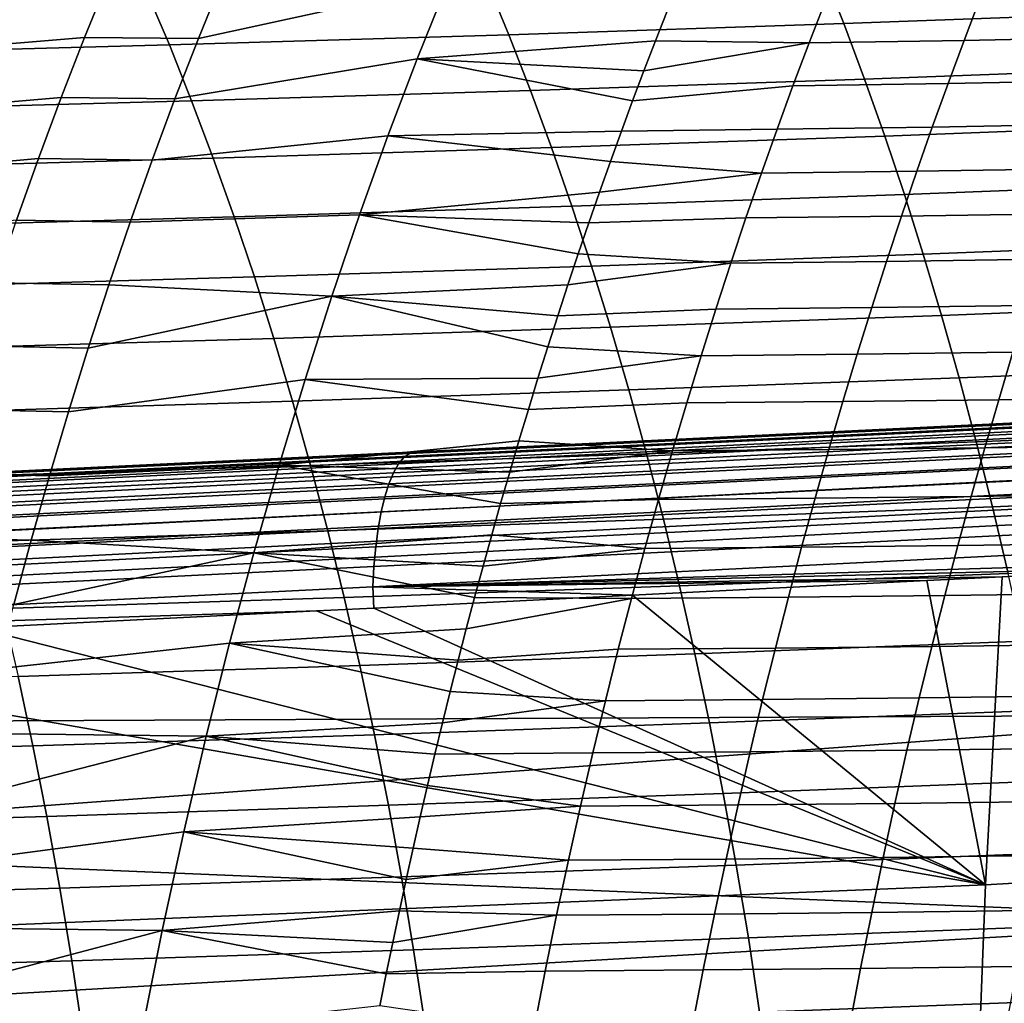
# Model space of a CAD drawing. Header units: metres. Extents: x -248 to 28, y -28 to 28.
# Tile 196 of 256: x -53.47 to -48.34, y 6.68 to 11.81. Entities that reach past the tile are written whole.
import ezdxf

# ---------------------------------------------------------------- set-up
doc = ezdxf.new("R2010")
doc.units = ezdxf.units.M
doc.layers.add('solid_10_061_053_XXX', color=7, linetype='CONTINUOUS')

msp = doc.modelspace()

# ---------------------------------------------------------------- linework, layer by layer
at = {"layer": 'solid_10_061_053_XXX'}
for points in [[(-47.450981, 11.854326, 106.400635), (-47.556446, 12.135688, 106.157532), (-49.28339, 12.072338, 106.681427), (-49.17178, 11.790455, 106.928146)], [(-49.17178, 11.790455, 106.928146), (-49.28339, 12.072338, 106.681427), (-51.033745, 12.015003, 107.227921), (-50.917355, 11.732478, 107.478287)], [(-52.409401, 12.02319, 81.154152), (-52.535347, 11.713763, 80.799706), (-53.128422, 11.71854, 81.180176), (-53.045242, 11.924212, 81.413422)], [(-50.917355, 11.732478, 107.478287), (-51.033745, 12.015003, 107.227921), (-52.807049, 11.962873, 107.796227), (-52.687138, 11.679609, 108.05024)], [(-51.239006, 11.996928, 80.355148), (-52.535347, 11.713763, 80.799706), (-52.409401, 12.02319, 81.154152)], [(-52.687138, 11.679609, 108.05024), (-52.807049, 11.962873, 107.796227), (-54.602859, 11.915141, 108.38559), (-54.480579, 11.631066, 108.643181)], [(-51.239006, 11.996928, 80.355148), (-51.39558, 11.607012, 79.910301), (-52.657791, 11.399009, 80.454742), (-52.535347, 11.713763, 80.799706)], [(-50.092377, 11.855972, 79.372292), (-50.153362, 11.701265, 79.195343), (-51.39558, 11.607012, 79.910301), (-51.239006, 11.996928, 80.355148)], [(-53.045242, 11.924212, 81.413422), (-53.128422, 11.71854, 81.180176), (-55.158619, 11.54915, 82.198463), (-55.038513, 11.858843, 82.541893)], [(-49.267151, 11.910021, 78.866577), (-49.352722, 11.689919, 78.612816), (-50.153362, 11.701265, 79.195343), (-50.092377, 11.855972, 79.372292)], [(-48.460545, 11.924408, 78.293518), (-48.545258, 11.703131, 78.036636), (-49.352722, 11.689919, 78.612816), (-49.267151, 11.910021, 78.866577)], [(-47.65638, 11.942419, 77.703629), (-47.740284, 11.719875, 77.443367), (-48.545258, 11.703131, 78.036636), (-48.460545, 11.924408, 78.293518)], [(-47.348488, 11.565551, 106.637611), (-47.450981, 11.854326, 106.400635), (-49.17178, 11.790455, 106.928146), (-49.063351, 11.501043, 107.168816)], [(-49.063351, 11.501043, 107.168816), (-49.17178, 11.790455, 106.928146), (-50.917355, 11.732478, 107.478287), (-50.804344, 11.442312, 107.722672)], [(-53.128422, 11.71854, 81.180176), (-53.250229, 11.405628, 80.83815), (-55.276104, 11.231334, 81.861618), (-55.158619, 11.54915, 82.198463)], [(-52.657791, 11.399009, 80.454742), (-53.250229, 11.405628, 80.83815), (-53.128422, 11.71854, 81.180176), (-52.535347, 11.713763, 80.799706)], [(-50.804344, 11.442312, 107.722672), (-50.917355, 11.732478, 107.478287), (-52.687138, 11.679609, 108.05024), (-52.570793, 11.388598, 108.298309)], [(-50.153362, 11.701265, 79.195343), (-50.213516, 11.545436, 79.020897), (-51.39558, 11.607012, 79.910301)], [(-49.352722, 11.689919, 78.612816), (-50.213516, 11.545436, 79.020897), (-50.153362, 11.701265, 79.195343)], [(-48.545258, 11.703131, 78.036636), (-48.628666, 11.478786, 77.783958), (-49.437004, 11.466652, 78.363113), (-49.352722, 11.689919, 78.612816)], [(-47.740284, 11.719875, 77.443367), (-47.822876, 11.49436, 77.187477), (-48.628666, 11.478786, 77.783958), (-48.545258, 11.703131, 78.036636)], [(-52.570793, 11.388598, 108.298309), (-52.687138, 11.679609, 108.05024), (-54.480579, 11.631066, 108.643181), (-54.36203, 11.339145, 108.894836)], [(-49.352722, 11.689919, 78.612816), (-49.437004, 11.466652, 78.363113), (-50.27277, 11.388701, 78.849167), (-50.213516, 11.545436, 79.020897)], [(-51.39558, 11.607012, 79.910301), (-51.547993, 11.206061, 79.477379), (-52.776608, 11.079464, 80.119652), (-52.657791, 11.399009, 80.454742)], [(-50.27277, 11.388701, 78.849167), (-50.331181, 11.230931, 78.679977), (-51.547993, 11.206061, 79.477379), (-51.39558, 11.607012, 79.910301)], [(-50.213516, 11.545436, 79.020897), (-50.27277, 11.388701, 78.849167), (-51.39558, 11.607012, 79.910301)], [(-47.248993, 11.269416, 106.868385), (-47.348488, 11.565551, 106.637611), (-49.063351, 11.501043, 107.168816), (-48.958145, 11.204188, 107.403343)], [(-48.958145, 11.204188, 107.403343), (-49.063351, 11.501043, 107.168816), (-50.804344, 11.442312, 107.722672), (-50.694771, 11.14462, 107.960945)], [(-49.437004, 11.466652, 78.363113), (-49.519993, 11.240196, 78.117455), (-50.331181, 11.230931, 78.679977), (-50.27277, 11.388701, 78.849167)], [(-48.628666, 11.478786, 77.783958), (-48.710777, 11.251349, 77.535484), (-49.519993, 11.240196, 78.117455), (-49.437004, 11.466652, 78.363113)], [(-47.822876, 11.49436, 77.187477), (-47.904163, 11.265847, 76.935936), (-48.710777, 11.251349, 77.535484), (-48.628666, 11.478786, 77.783958)], [(-53.250229, 11.405628, 80.83815), (-53.368427, 11.087785, 80.505737), (-55.39093, 10.905374, 81.531517), (-55.276104, 11.231334, 81.861618)], [(-52.776608, 11.079464, 80.119652), (-53.368427, 11.087785, 80.505737), (-53.250229, 11.405628, 80.83815), (-52.657791, 11.399009, 80.454742)], [(-50.694771, 11.14462, 107.960945), (-50.804344, 11.442312, 107.722672), (-52.570793, 11.388598, 108.298309), (-52.45808, 11.089983, 108.54026)], [(-52.45808, 11.089983, 108.54026), (-52.570793, 11.388598, 108.298309), (-54.36203, 11.339145, 108.894836), (-54.24728, 11.039547, 109.140366)], [(-49.519993, 11.240196, 78.117455), (-49.601696, 11.01053, 77.875847), (-50.388763, 11.072111, 78.513275), (-50.331181, 11.230931, 78.679977)], [(-48.710777, 11.251349, 77.535484), (-48.791595, 11.020796, 77.291191), (-49.601696, 11.01053, 77.875847), (-49.519993, 11.240196, 78.117455)], [(-47.152527, 10.965973, 107.092865), (-47.248993, 11.269416, 106.868385), (-48.958145, 11.204188, 107.403343), (-48.856205, 10.899973, 107.631615)], [(-47.904163, 11.265847, 76.935936), (-47.984146, 11.034309, 76.688728), (-48.791595, 11.020796, 77.291191), (-48.710777, 11.251349, 77.535484)], [(-51.547993, 11.206061, 79.477379), (-51.696205, 10.793971, 79.056488), (-52.891655, 10.755766, 79.794838), (-52.776608, 11.079464, 80.119652)], [(-50.388763, 11.072111, 78.513275), (-50.445454, 10.912457, 78.349258), (-51.696205, 10.793971, 79.056488), (-51.547993, 11.206061, 79.477379)], [(-50.331181, 11.230931, 78.679977), (-50.388763, 11.072111, 78.513275), (-51.547993, 11.206061, 79.477379)], [(-48.856205, 10.899973, 107.631615), (-48.958145, 11.204188, 107.403343), (-50.694771, 11.14462, 107.960945), (-50.588688, 10.839518, 108.19297)], [(-50.588688, 10.839518, 108.19297), (-50.694771, 11.14462, 107.960945), (-52.45808, 11.089983, 108.54026), (-52.34906, 10.783908, 108.775963)], [(-53.368427, 11.087785, 80.505737), (-53.482883, 10.765626, 80.183319), (-55.503063, 10.57125, 81.208298), (-55.39093, 10.905374, 81.531517)], [(-52.34906, 10.783908, 108.775963), (-52.45808, 11.089983, 108.54026), (-54.24728, 11.039547, 109.140366), (-54.136414, 10.732443, 109.379616)], [(-52.891655, 10.755766, 79.794838), (-53.482883, 10.765626, 80.183319), (-53.368427, 11.087785, 80.505737), (-52.776608, 11.079464, 80.119652)], [(-49.601696, 11.01053, 77.875847), (-50.445454, 10.912457, 78.349258), (-50.388763, 11.072111, 78.513275)], [(-47.984146, 11.034309, 76.688728), (-48.062836, 10.799722, 76.445839), (-48.87112, 10.787101, 77.051071), (-48.791595, 11.020796, 77.291191)], [(-49.601696, 11.01053, 77.875847), (-49.682106, 10.777629, 77.63829), (-50.50119, 10.75219, 78.188103), (-50.445454, 10.912457, 78.349258)], [(-48.791595, 11.020796, 77.291191), (-48.87112, 10.787101, 77.051071), (-49.682106, 10.777629, 77.63829), (-49.601696, 11.01053, 77.875847)], [(-47.059116, 10.655275, 107.310974), (-47.152527, 10.965973, 107.092865), (-48.856205, 10.899973, 107.631615), (-48.757572, 10.588482, 107.853516)], [(-50.445454, 10.912457, 78.349258), (-50.50119, 10.75219, 78.188103), (-51.696205, 10.793971, 79.056488)], [(-48.757572, 10.588482, 107.853516), (-48.856205, 10.899973, 107.631615), (-50.588688, 10.839518, 108.19297), (-50.486141, 10.527118, 108.418617)], [(-50.486141, 10.527118, 108.418617), (-50.588688, 10.839518, 108.19297), (-52.34906, 10.783908, 108.775963), (-52.243793, 10.470515, 109.005257)], [(-52.243793, 10.470515, 109.005257), (-52.34906, 10.783908, 108.775963), (-54.136414, 10.732443, 109.379616), (-54.029491, 10.418003, 109.612404)], [(-51.696205, 10.793971, 79.056488), (-51.840199, 10.370637, 78.647705), (-53.002796, 10.428664, 79.480705), (-52.891655, 10.755766, 79.794838)], [(-50.555981, 10.591335, 78.029778), (-50.609886, 10.42977, 77.874123), (-51.840199, 10.370637, 78.647705), (-51.696205, 10.793971, 79.056488)], [(-50.50119, 10.75219, 78.188103), (-50.555981, 10.591335, 78.029778), (-51.696205, 10.793971, 79.056488)], [(-49.682106, 10.777629, 77.63829), (-49.76123, 10.541471, 77.404778), (-50.555981, 10.591335, 78.029778), (-50.50119, 10.75219, 78.188103)], [(-48.87112, 10.787101, 77.051071), (-48.94936, 10.550239, 76.815125), (-49.76123, 10.541471, 77.404778), (-49.682106, 10.777629, 77.63829)], [(-48.062836, 10.799722, 76.445839), (-48.140232, 10.562057, 76.207253), (-48.94936, 10.550239, 76.815125), (-48.87112, 10.787101, 77.051071)], [(-53.002796, 10.428664, 79.480705), (-53.593468, 10.439865, 79.8713), (-53.482883, 10.765626, 80.183319), (-52.891655, 10.755766, 79.794838)], [(-46.968796, 10.337377, 107.522629), (-47.059116, 10.655275, 107.310974), (-48.757572, 10.588482, 107.853516), (-48.662285, 10.269799, 108.068947)], [(-49.76123, 10.541471, 77.404778), (-50.609886, 10.42977, 77.874123), (-50.555981, 10.591335, 78.029778)], [(-48.662285, 10.269799, 108.068947), (-48.757572, 10.588482, 107.853516), (-50.486141, 10.527118, 108.418617), (-50.387192, 10.207537, 108.637756)], [(-50.387192, 10.207537, 108.637756), (-50.486141, 10.527118, 108.418617), (-52.243793, 10.470515, 109.005257), (-52.142349, 10.149949, 109.227982)], [(-49.76123, 10.541471, 77.404778), (-49.839069, 10.302032, 77.175308), (-50.662861, 10.26767, 77.721245), (-50.609886, 10.42977, 77.874123)], [(-48.94936, 10.550239, 76.815125), (-49.026306, 10.310185, 76.583336), (-49.839069, 10.302032, 77.175308), (-49.76123, 10.541471, 77.404778)], [(-48.140232, 10.562057, 76.207253), (-48.216343, 10.321288, 75.972946), (-49.026306, 10.310185, 76.583336), (-48.94936, 10.550239, 76.815125)], [(-52.142349, 10.149949, 109.227982), (-52.243793, 10.470515, 109.005257), (-54.029491, 10.418003, 109.612404), (-53.926594, 10.096399, 109.838562)], [(-53.110004, 10.098654, 79.177353), (-53.70015, 10.110998, 79.569794), (-53.593468, 10.439865, 79.8713), (-53.002796, 10.428664, 79.480705)], [(-51.840199, 10.370637, 78.647705), (-53.110004, 10.098654, 79.177353), (-53.002796, 10.428664, 79.480705)], [(-50.609886, 10.42977, 77.874123), (-50.662861, 10.26767, 77.721245), (-51.840199, 10.370637, 78.647705)], [(-51.840199, 10.370637, 78.647705), (-51.979939, 9.935951, 78.251122), (-53.213181, 9.766535, 78.885094), (-53.110004, 10.098654, 79.177353)], [(-50.714867, 10.105219, 77.571266), (-50.765896, 9.942522, 77.424217), (-51.979939, 9.935951, 78.251122), (-51.840199, 10.370637, 78.647705)], [(-50.662861, 10.26767, 77.721245), (-50.714867, 10.105219, 77.571266), (-51.840199, 10.370637, 78.647705)], [(-48.216343, 10.321288, 75.972946), (-48.291172, 10.07739, 75.742912), (-49.101974, 10.066916, 76.355698), (-49.026306, 10.310185, 76.583336)], [(-46.881588, 10.012328, 107.727745), (-46.968796, 10.337377, 107.522629), (-48.662285, 10.269799, 108.068947), (-48.570385, 9.944011, 108.277802)], [(-49.839069, 10.302032, 77.175308), (-49.915619, 10.05929, 76.949883), (-50.714867, 10.105219, 77.571266), (-50.662861, 10.26767, 77.721245)], [(-48.570385, 9.944011, 108.277802), (-48.662285, 10.269799, 108.068947), (-50.387192, 10.207537, 108.637756), (-50.291885, 9.880888, 108.85025)], [(-49.026306, 10.310185, 76.583336), (-49.101974, 10.066916, 76.355698), (-49.915619, 10.05929, 76.949883), (-49.839069, 10.302032, 77.175308)], [(-50.291885, 9.880888, 108.85025), (-50.387192, 10.207537, 108.637756), (-52.142349, 10.149949, 109.227982), (-52.044788, 9.822353, 109.444)], [(-52.044788, 9.822353, 109.444), (-52.142349, 10.149949, 109.227982), (-53.926594, 10.096399, 109.838562), (-53.827797, 9.7678, 110.057922)], [(-53.213181, 9.766535, 78.885094), (-53.802822, 9.77981, 79.279114), (-53.70015, 10.110998, 79.569794), (-53.110004, 10.098654, 79.177353)], [(-49.915619, 10.05929, 76.949883), (-49.990887, 9.81322, 76.728493), (-50.816006, 9.779442, 77.279907), (-50.765896, 9.942522, 77.424217)], [(-49.915619, 10.05929, 76.949883), (-50.765896, 9.942522, 77.424217), (-50.714867, 10.105219, 77.571266)], [(-49.101974, 10.066916, 76.355698), (-49.176357, 9.820406, 76.132202), (-49.990887, 9.81322, 76.728493), (-49.915619, 10.05929, 76.949883)], [(-48.291172, 10.07739, 75.742912), (-48.364723, 9.830336, 75.51712), (-49.176357, 9.820406, 76.132202), (-49.101974, 10.066916, 76.355698)], [(-47.483788, 10.090832, 75.111565), (-47.556576, 9.843127, 74.883308), (-48.364723, 9.830336, 75.51712), (-48.291172, 10.07739, 75.742912)], [(-46.797527, 9.680182, 107.926247), (-46.881588, 10.012328, 107.727745), (-48.570385, 9.944011, 108.277802), (-48.481915, 9.611199, 108.479958)], [(-51.979939, 9.935951, 78.251122), (-52.115395, 9.489795, 77.866844), (-53.312344, 9.432741, 78.603874), (-53.213181, 9.766535, 78.885094)], [(-50.816006, 9.779442, 77.279907), (-50.865177, 9.616116, 77.138405), (-52.115395, 9.489795, 77.866844), (-51.979939, 9.935951, 78.251122)], [(-50.765896, 9.942522, 77.424217), (-50.816006, 9.779442, 77.279907), (-51.979939, 9.935951, 78.251122)], [(-48.481915, 9.611199, 108.479958), (-48.570385, 9.944011, 108.277802), (-50.291885, 9.880888, 108.85025), (-50.200279, 9.547287, 109.055977)], [(-50.200279, 9.547287, 109.055977), (-50.291885, 9.880888, 108.85025), (-52.044788, 9.822353, 109.444), (-51.951176, 9.487871, 109.653145)], [(-44.850609, 9.867439, 164.873535), (-44.879627, 9.846806, 164.765839), (-51.464497, 9.529061, 166.602432), (-51.435196, 9.549996, 166.710892)], [(-51.435196, 9.549996, 166.710892), (-51.396149, 9.558413, 166.818344), (-50.057377, 9.622935, 166.444214), (-44.850609, 9.867439, 164.873535)], [(-44.850609, 9.867439, 164.873535), (-50.057377, 9.622935, 166.444214), (-48.5243, 9.696822, 166.01593)], [(-44.850609, 9.867439, 164.873535), (-48.5243, 9.696822, 166.01593), (-47.096832, 9.765619, 165.617401)], [(-51.951176, 9.487871, 109.653145), (-52.044788, 9.822353, 109.444), (-53.827797, 9.7678, 110.057922), (-53.733166, 9.432378, 110.270309)], [(-44.907269, 9.813687, 164.660934), (-44.93317, 9.768511, 164.560165), (-51.518517, 9.449634, 166.395462), (-51.492393, 9.495461, 166.496841)], [(-44.879627, 9.846806, 164.765839), (-44.907269, 9.813687, 164.660934), (-51.492393, 9.495461, 166.496841), (-51.464497, 9.529061, 166.602432)], [(-49.990887, 9.81322, 76.728493), (-50.064865, 9.563795, 76.511154), (-50.865177, 9.616116, 77.138405), (-50.816006, 9.779442, 77.279907)], [(-49.176357, 9.820406, 76.132202), (-49.249462, 9.570624, 75.912842), (-50.064865, 9.563795, 76.511154), (-49.990887, 9.81322, 76.728493)], [(-48.364723, 9.830336, 75.51712), (-48.437, 9.580093, 75.29557), (-49.249462, 9.570624, 75.912842), (-49.176357, 9.820406, 76.132202)], [(-47.556576, 9.843127, 74.883308), (-47.62809, 9.592316, 74.659401), (-48.437, 9.580093, 75.29557), (-48.364723, 9.830336, 75.51712)], [(-51.704597, 9.543547, 166.904556), (-53.475166, 9.458213, 167.399429), (-54.504238, 9.408535, 170.923889), (-47.109001, 9.764951, 168.903641)], [(-47.14706, 9.758193, 169.001083), (-47.109001, 9.764951, 168.903641), (-54.504238, 9.408535, 170.923889), (-54.480827, 9.404481, 171.008713)], [(-54.480827, 9.404481, 171.008713), (-54.457237, 9.390147, 171.092377), (-47.123947, 9.744471, 169.083267), (-47.14706, 9.758193, 169.001083)], [(-53.312344, 9.432741, 78.603874), (-53.901516, 9.446735, 78.999237), (-53.802822, 9.77981, 79.279114), (-53.213181, 9.766535, 78.885094)], [(-51.396149, 9.558413, 166.818344), (-51.704597, 9.543547, 166.904556), (-47.109001, 9.764951, 168.903641)], [(-44.93317, 9.768511, 164.560165), (-44.957005, 9.711859, 164.464828), (-51.542526, 9.392178, 166.299652), (-51.518517, 9.449634, 166.395462)], [(-50.057377, 9.622935, 166.444214), (-51.396149, 9.558413, 166.818344), (-47.109001, 9.764951, 168.903641)], [(-48.5243, 9.696822, 166.01593), (-50.057377, 9.622935, 166.444214), (-47.109001, 9.764951, 168.903641)], [(-47.096832, 9.765619, 165.617401), (-48.5243, 9.696822, 166.01593), (-47.109001, 9.764951, 168.903641)], [(-54.457237, 9.390147, 171.092377), (-54.4338, 9.36573, 171.173721), (-47.100964, 9.721026, 169.163254), (-47.123947, 9.744471, 169.083267)], [(-54.4338, 9.36573, 171.173721), (-54.410835, 9.331567, 171.251602), (-47.078415, 9.68817, 169.239975), (-47.100964, 9.721026, 169.163254)], [(-44.957005, 9.711859, 164.464828), (-44.978462, 9.644458, 164.37616), (-51.564114, 9.323843, 166.210632), (-51.542526, 9.392178, 166.299652)], [(-54.410835, 9.331567, 171.251602), (-54.38866, 9.288131, 171.324966), (-47.056602, 9.646341, 169.312439), (-47.078415, 9.68817, 169.239975)], [(-46.716652, 9.34098, 108.118034), (-46.797527, 9.680182, 107.926247), (-48.481915, 9.611199, 108.479958), (-48.396927, 9.271436, 108.675331)], [(-54.38866, 9.288131, 171.324966), (-54.367584, 9.236018, 171.392807), (-47.035816, 9.596094, 169.379654), (-47.056602, 9.646341, 169.312439)], [(-54.367584, 9.236018, 171.392807), (-54.347897, 9.175951, 171.454163), (-47.016327, 9.538095, 169.440735), (-47.035816, 9.596094, 169.379654)], [(-50.865177, 9.616116, 77.138405), (-50.913376, 9.452691, 76.999809), (-52.115395, 9.489795, 77.866844)], [(-44.978462, 9.644458, 164.37616), (-44.997272, 9.567176, 164.295288), (-51.582989, 9.245523, 166.129593), (-51.564114, 9.323843, 166.210632)], [(-50.064865, 9.563795, 76.511154), (-50.913376, 9.452691, 76.999809), (-50.865177, 9.616116, 77.138405)], [(-48.396927, 9.271436, 108.675331), (-48.481915, 9.611199, 108.479958), (-50.200279, 9.547287, 109.055977), (-50.112434, 9.206835, 109.254807)], [(-51.435196, 9.549996, 166.710892), (-51.464497, 9.529061, 166.602432), (-58.049088, 9.211311, 168.440475), (-58.019604, 9.232556, 168.549759)], [(-58.019604, 9.232556, 168.549759), (-57.973343, 9.241422, 168.656113), (-57.427525, 9.267728, 168.503708), (-51.435196, 9.549996, 166.710892)], [(-51.435196, 9.549996, 166.710892), (-57.427525, 9.267728, 168.503708), (-55.379128, 9.366451, 167.931519)], [(-51.435196, 9.549996, 166.710892), (-55.379128, 9.366451, 167.931519), (-53.475166, 9.458213, 167.399429)], [(-51.435196, 9.549996, 166.710892), (-53.475166, 9.458213, 167.399429), (-51.704597, 9.543547, 166.904556)], [(-50.112434, 9.206835, 109.254807), (-50.200279, 9.547287, 109.055977), (-51.951176, 9.487871, 109.653145), (-51.861588, 9.146634, 109.855293)], [(-51.435196, 9.549996, 166.710892), (-51.704597, 9.543547, 166.904556), (-51.396149, 9.558413, 166.818344)], [(-44.997272, 9.567176, 164.295288), (-45.013184, 9.481009, 164.223267), (-51.598911, 9.158239, 166.057571), (-51.582989, 9.245523, 166.129593)], [(-50.064865, 9.563795, 76.511154), (-50.137543, 9.310907, 76.297897), (-50.960579, 9.289281, 76.864182), (-50.913376, 9.452691, 76.999809)], [(-49.249462, 9.570624, 75.912842), (-49.32127, 9.317457, 75.697647), (-50.137543, 9.310907, 76.297897), (-50.064865, 9.563795, 76.511154)], [(-48.437, 9.580093, 75.29557), (-48.507992, 9.326542, 75.078285), (-49.32127, 9.317457, 75.697647), (-49.249462, 9.570624, 75.912842)], [(-47.62809, 9.592316, 74.659401), (-47.698326, 9.338272, 74.439865), (-48.507992, 9.326542, 75.078285), (-48.437, 9.580093, 75.29557)], [(-51.492393, 9.495461, 166.496841), (-51.518517, 9.449634, 166.395462), (-58.103378, 9.130701, 168.232101), (-58.077133, 9.177209, 168.334122)], [(-51.464497, 9.529061, 166.602432), (-51.492393, 9.495461, 166.496841), (-58.077133, 9.177209, 168.334122), (-58.049088, 9.211311, 168.440475)], [(-54.347897, 9.175951, 171.454163), (-54.329865, 9.108756, 171.508209), (-46.998402, 9.473119, 169.494888), (-47.016327, 9.538095, 169.440735)], [(-51.518517, 9.449634, 166.395462), (-51.542526, 9.392178, 166.299652), (-58.127464, 9.072406, 168.135742), (-58.103378, 9.130701, 168.232101)], [(-54.329865, 9.108756, 171.508209), (-54.313744, 9.03536, 171.554199), (-46.982273, 9.402024, 169.541367), (-46.998402, 9.473119, 169.494888)], [(-53.407372, 9.097981, 78.334091), (-53.996101, 9.112491, 78.730568), (-53.901516, 9.446735, 78.999237), (-53.312344, 9.432741, 78.603874)], [(-51.861588, 9.146634, 109.855293), (-51.951176, 9.487871, 109.653145), (-53.733166, 9.432378, 110.270309), (-53.642792, 9.09029, 110.475578)], [(-52.115395, 9.489795, 77.866844), (-52.246471, 9.031694, 77.495171), (-53.407372, 9.097981, 78.334091), (-53.312344, 9.432741, 78.603874)], [(-50.960579, 9.289281, 76.864182), (-51.006824, 9.125756, 76.7314), (-52.246471, 9.031694, 77.495171), (-52.115395, 9.489795, 77.866844)], [(-50.913376, 9.452691, 76.999809), (-50.960579, 9.289281, 76.864182), (-52.115395, 9.489795, 77.866844)], [(-45.013184, 9.481009, 164.223267), (-45.026001, 9.387062, 164.161011), (-51.611671, 9.063133, 165.995514), (-51.598911, 9.158239, 166.057571)], [(-51.542526, 9.392178, 166.299652), (-51.564114, 9.323843, 166.210632), (-58.149082, 9.003097, 168.046356), (-58.127464, 9.072406, 168.135742)], [(-54.313744, 9.03536, 171.554199), (-54.299751, 8.956779, 171.591492), (-46.968159, 9.32576, 169.579575), (-46.982273, 9.402024, 169.541367)], [(-45.026001, 9.387062, 164.161011), (-45.035553, 9.286548, 164.109314), (-51.621101, 8.961445, 165.944244), (-51.611671, 9.063133, 165.995514)], [(-46.639023, 8.994726, 108.303024), (-46.716652, 9.34098, 108.118034), (-48.396927, 9.271436, 108.675331), (-48.315498, 8.924764, 108.863808)], [(-51.564114, 9.323843, 166.210632), (-51.582989, 9.245523, 166.129593), (-58.167934, 8.923691, 167.965118), (-58.149082, 9.003097, 168.046356)], [(-54.299751, 8.956779, 171.591492), (-54.288082, 8.874093, 171.619553), (-46.892872, 9.248736, 169.591553), (-46.968159, 9.32576, 169.579575)], [(-50.137543, 9.310907, 76.297897), (-50.208889, 9.05439, 76.088799), (-51.006824, 9.125756, 76.7314), (-50.960579, 9.289281, 76.864182)], [(-49.32127, 9.317457, 75.697647), (-49.391758, 9.060731, 75.486694), (-50.208889, 9.05439, 76.088799), (-50.137543, 9.310907, 76.297897)], [(-48.507992, 9.326542, 75.078285), (-48.577663, 9.069502, 74.865326), (-49.391758, 9.060731, 75.486694), (-49.32127, 9.317457, 75.697647)], [(-47.698326, 9.338272, 74.439865), (-47.76725, 9.080809, 74.224754), (-48.577663, 9.069502, 74.865326), (-48.507992, 9.326542, 75.078285)], [(-51.582989, 9.245523, 166.129593), (-51.598911, 9.158239, 166.057571), (-58.183781, 8.835242, 167.893082), (-58.167934, 8.923691, 167.965118)], [(-46.892872, 9.248736, 169.591553), (-54.288082, 8.874093, 171.619553), (-54.238129, 8.152737, 171.819458), (-46.877949, 8.187952, 169.922531)], [(-45.035553, 9.286548, 164.109314), (-45.041718, 9.180757, 164.068863), (-51.627079, 8.854504, 165.904404), (-51.621101, 8.961445, 165.944244)], [(-48.315498, 8.924764, 108.863808), (-48.396927, 9.271436, 108.675331), (-50.112434, 9.206835, 109.254807), (-50.028446, 8.85961, 109.446655)], [(-50.028446, 8.85961, 109.446655), (-50.112434, 9.206835, 109.254807), (-51.861588, 9.146634, 109.855293), (-51.776119, 8.798751, 110.050339)], [(-51.598911, 9.158239, 166.057571), (-51.611671, 9.063133, 165.995514), (-58.196404, 8.738924, 167.831238), (-58.183781, 8.835242, 167.893082)], [(-51.776119, 8.798751, 110.050339), (-51.861588, 9.146634, 109.855293), (-53.642792, 9.09029, 110.475578), (-53.556782, 8.741678, 110.673637)], [(-45.041718, 9.180757, 164.068863), (-45.036438, 9.071444, 164.037949), (-45.982788, 9.024369, 164.301422), (-51.627079, 8.854504, 165.904404)], [(-53.498318, 8.762373, 78.075653), (-54.086624, 8.777201, 78.47303), (-53.996101, 9.112491, 78.730568), (-53.407372, 9.097981, 78.334091)], [(-52.246471, 9.031694, 77.495171), (-53.498318, 8.762373, 78.075653), (-53.407372, 9.097981, 78.334091)], [(-51.006824, 9.125756, 76.7314), (-51.052113, 8.962153, 76.601471), (-52.246471, 9.031694, 77.495171)], [(-50.208889, 9.05439, 76.088799), (-51.052113, 8.962153, 76.601471), (-51.006824, 9.125756, 76.7314)], [(-51.611671, 9.063133, 165.995514), (-51.621101, 8.961445, 165.944244), (-58.205639, 8.636013, 167.780396), (-58.196404, 8.738924, 167.831238)], [(-52.246471, 9.031694, 77.495171), (-52.373005, 8.560826, 77.136604), (-53.585052, 8.426748, 77.828957), (-53.498318, 8.762373, 78.075653)], [(-51.09642, 8.798577, 76.474449), (-51.139736, 8.635139, 76.35038), (-52.373005, 8.560826, 77.136604), (-52.246471, 9.031694, 77.495171)], [(-51.052113, 8.962153, 76.601471), (-51.09642, 8.798577, 76.474449), (-52.246471, 9.031694, 77.495171)], [(-50.208889, 9.05439, 76.088799), (-50.278881, 8.794079, 75.883926), (-51.09642, 8.798577, 76.474449), (-51.052113, 8.962153, 76.601471)], [(-49.391758, 9.060731, 75.486694), (-49.460892, 8.800272, 75.280045), (-50.278881, 8.794079, 75.883926), (-50.208889, 9.05439, 76.088799)], [(-48.577663, 9.069502, 74.865326), (-48.645992, 8.808791, 74.656754), (-49.460892, 8.800272, 75.280045), (-49.391758, 9.060731, 75.486694)], [(-47.76725, 9.080809, 74.224754), (-47.834839, 8.819735, 74.014122), (-48.645992, 8.808791, 74.656754), (-48.577663, 9.069502, 74.865326)], [(-51.627079, 8.854504, 165.904404), (-45.982788, 9.024369, 164.301422), (-47.312153, 8.958271, 164.67186)], [(-51.621101, 8.961445, 165.944244), (-51.627079, 8.854504, 165.904404), (-58.211365, 8.527875, 167.741211), (-58.205639, 8.636013, 167.780396)], [(-51.627079, 8.854504, 165.904404), (-47.312153, 8.958271, 164.67186), (-48.347046, 8.90683, 164.960434)], [(-47.312153, 8.958271, 164.67186), (-40.203876, 7.780003, 162.394531), (-48.433559, 7.301352, 164.692871), (-48.347046, 8.90683, 164.960434)], [(-51.627079, 8.854504, 165.904404), (-48.347046, 8.90683, 164.960434), (-48.739578, 8.887321, 165.069931)], [(-51.627079, 8.854504, 165.904404), (-48.739578, 8.887321, 165.069931), (-50.272739, 8.811131, 165.497772)], [(-50.272739, 8.811131, 165.497772), (-48.739578, 8.887321, 165.069931), (-48.433559, 7.301352, 164.692871)], [(-48.237713, 8.571225, 109.045311), (-48.315498, 8.924764, 108.863808), (-50.028446, 8.85961, 109.446655), (-49.948402, 8.505686, 109.631424)], [(-48.739578, 8.887321, 165.069931), (-48.347046, 8.90683, 164.960434), (-48.433559, 7.301352, 164.692871)], [(-51.627079, 8.854504, 165.904404), (-51.620991, 8.74413, 165.874161), (-51.920231, 8.729258, 165.957703), (-58.211365, 8.527875, 167.741211)], [(-49.948402, 8.505686, 109.631424), (-50.028446, 8.85961, 109.446655), (-51.776119, 8.798751, 110.050339), (-51.694881, 8.44433, 110.238197)], [(-51.627079, 8.854504, 165.904404), (-50.272739, 8.811131, 165.497772), (-51.620991, 8.74413, 165.874161)], [(-51.694881, 8.44433, 110.238197), (-51.776119, 8.798751, 110.050339), (-53.556782, 8.741678, 110.673637), (-53.475246, 8.386678, 110.86438)], [(-51.620991, 8.74413, 165.874161), (-50.272739, 8.811131, 165.497772), (-48.433559, 7.301352, 164.692871)], [(-50.278881, 8.794079, 75.883926), (-50.347485, 8.529807, 75.683365), (-51.182049, 8.471913, 76.229286), (-51.139736, 8.635139, 76.35038)], [(-50.278881, 8.794079, 75.883926), (-51.139736, 8.635139, 76.35038), (-51.09642, 8.798577, 76.474449)], [(-49.460892, 8.800272, 75.280045), (-49.528648, 8.535905, 75.077766), (-50.347485, 8.529807, 75.683365), (-50.278881, 8.794079, 75.883926)], [(-48.645992, 8.808791, 74.656754), (-48.712948, 8.544225, 74.452629), (-49.528648, 8.535905, 75.077766), (-49.460892, 8.800272, 75.280045)], [(-47.834839, 8.819735, 74.014122), (-47.901058, 8.554858, 73.808014), (-48.712948, 8.544225, 74.452629), (-48.645992, 8.808791, 74.656754)], [(-58.211365, 8.527875, 167.741211), (-51.920231, 8.729258, 165.957703), (-53.691261, 8.641207, 166.452194)], [(-53.691261, 8.641207, 166.452194), (-51.920231, 8.729258, 165.957703), (-48.433559, 7.301352, 164.692871)], [(-51.920231, 8.729258, 165.957703), (-51.620991, 8.74413, 165.874161), (-48.433559, 7.301352, 164.692871)], [(-53.691261, 8.641207, 166.452194), (-48.433559, 7.301352, 164.692871), (-55.595905, 8.54643, 166.983917)], [(-51.139736, 8.635139, 76.35038), (-51.182049, 8.471913, 76.229286), (-52.373005, 8.560826, 77.136604)], [(-48.163643, 8.210859, 109.219742), (-48.237713, 8.571225, 109.045311), (-49.948402, 8.505686, 109.631424), (-49.872402, 8.145138, 109.809013)], [(-55.595905, 8.54643, 166.983917), (-48.433559, 7.301352, 164.692871), (-56.654396, 6.964169, 167.019821), (-56.565903, 8.498117, 167.254623)], [(-52.373005, 8.560826, 77.136604), (-52.494831, 8.076352, 76.791664), (-53.667763, 8.090858, 77.593513), (-53.585052, 8.426748, 77.828957)], [(-51.223392, 8.308822, 76.111053), (-51.263809, 8.145755, 75.995575), (-52.494831, 8.076352, 76.791664), (-52.373005, 8.560826, 77.136604)], [(-51.182049, 8.471913, 76.229286), (-51.223392, 8.308822, 76.111053), (-52.373005, 8.560826, 77.136604)], [(-50.347485, 8.529807, 75.683365), (-50.414677, 8.261408, 75.48719), (-51.223392, 8.308822, 76.111053), (-51.182049, 8.471913, 76.229286)], [(-49.528648, 8.535905, 75.077766), (-49.595001, 8.267457, 74.879921), (-50.414677, 8.261408, 75.48719), (-50.347485, 8.529807, 75.683365)], [(-48.712948, 8.544225, 74.452629), (-48.778503, 8.275622, 74.253006), (-49.595001, 8.267457, 74.879921), (-49.528648, 8.535905, 75.077766)], [(-47.901058, 8.554858, 73.808014), (-47.965885, 8.28599, 73.606491), (-48.778503, 8.275622, 74.253006), (-48.712948, 8.544225, 74.452629)], [(-49.872402, 8.145138, 109.809013), (-49.948402, 8.505686, 109.631424), (-51.694881, 8.44433, 110.238197), (-51.617973, 8.083477, 110.41877)], [(-51.617973, 8.083477, 110.41877), (-51.694881, 8.44433, 110.238197), (-53.475246, 8.386678, 110.86438), (-53.398293, 8.025427, 111.047722)], [(-53.398293, 8.025427, 111.047722), (-53.475246, 8.386678, 110.86438), (-55.287594, 8.332249, 111.508713), (-55.211308, 7.970537, 111.69458)], [(-50.414677, 8.261408, 75.48719), (-51.263809, 8.145755, 75.995575), (-51.223392, 8.308822, 76.111053)], [(-49.595001, 8.267457, 74.879921), (-49.659916, 7.994752, 74.686592), (-50.480427, 7.988717, 75.295456), (-50.414677, 8.261408, 75.48719)], [(-48.778503, 8.275622, 74.253006), (-48.842632, 8.0028, 74.057953), (-49.659916, 7.994752, 74.686592), (-49.595001, 8.267457, 74.879921)], [(-47.965885, 8.28599, 73.606491), (-48.029289, 8.012938, 73.409607), (-48.842632, 8.0028, 74.057953), (-48.778503, 8.275622, 74.253006)], [(-50.414677, 8.261408, 75.48719), (-50.480427, 7.988717, 75.295456), (-51.303337, 7.982595, 75.882729), (-51.263809, 8.145755, 75.995575)], [(-48.093372, 7.843708, 109.387009), (-48.163643, 8.210859, 109.219742), (-49.872402, 8.145138, 109.809013), (-49.800529, 7.778041, 109.979332)], [(-46.877949, 8.187952, 169.922531), (-54.238129, 8.152737, 171.819458), (-54.205994, 7.649857, 171.948059)], [(-46.809235, 7.118907, 170.197983), (-46.877949, 8.187952, 169.922531), (-54.205994, 7.649857, 171.948059), (-54.192429, 7.426641, 172.00235)], [(-51.263809, 8.145755, 75.995575), (-51.303337, 7.982595, 75.882729), (-52.494831, 8.076352, 76.791664)], [(-49.800529, 7.778041, 109.979332), (-49.872402, 8.145138, 109.809013), (-51.617973, 8.083477, 110.41877), (-51.545494, 7.716299, 110.591965)], [(-52.494831, 8.076352, 76.791664), (-52.611786, 7.577433, 76.460846), (-53.821865, 7.417047, 77.154404), (-53.746658, 7.754318, 77.368767)], [(-52.494831, 8.076352, 76.791664), (-53.746658, 7.754318, 77.368767), (-53.667763, 8.090858, 77.593513)], [(-51.545494, 7.716299, 110.591965), (-51.617973, 8.083477, 110.41877), (-53.398293, 8.025427, 111.047722), (-53.326038, 7.658061, 111.223572)], [(-51.341972, 7.819426, 75.77253), (-51.379704, 7.656351, 75.665016), (-52.611786, 7.577433, 76.460846), (-52.494831, 8.076352, 76.791664)], [(-51.303337, 7.982595, 75.882729), (-51.341972, 7.819426, 75.77253), (-52.494831, 8.076352, 76.791664)], [(-53.326038, 7.658061, 111.223572), (-53.398293, 8.025427, 111.047722), (-55.211308, 7.970537, 111.69458), (-55.139935, 7.602909, 111.872841)], [(-48.029289, 8.012938, 73.409607), (-48.091244, 7.735514, 73.217415), (-48.9053, 7.725575, 73.867531), (-48.842632, 8.0028, 74.057953)], [(-50.480427, 7.988717, 75.295456), (-50.544704, 7.711566, 75.108261), (-51.341972, 7.819426, 75.77253), (-51.303337, 7.982595, 75.882729)], [(-49.659916, 7.994752, 74.686592), (-49.723366, 7.717618, 74.497833), (-50.544704, 7.711566, 75.108261), (-50.480427, 7.988717, 75.295456)], [(-48.842632, 8.0028, 74.057953), (-48.9053, 7.725575, 73.867531), (-49.723366, 7.717618, 74.497833), (-49.659916, 7.994752, 74.686592)], [(-50.544704, 7.711566, 75.108261), (-51.379704, 7.656351, 75.665016), (-51.341972, 7.819426, 75.77253)], [(-48.026981, 7.46981, 109.54702), (-48.093372, 7.843708, 109.387009), (-49.800529, 7.778041, 109.979332), (-49.732883, 7.404469, 110.142296)], [(-49.732883, 7.404469, 110.142296), (-49.800529, 7.778041, 109.979332), (-51.545494, 7.716299, 110.591965), (-51.477554, 7.342902, 110.75769)], [(-40.203876, 7.780003, 162.394531), (-40.269119, 6.234766, 162.164902), (-48.495419, 5.687834, 164.476334), (-48.433559, 7.301352, 164.692871)], [(-51.477554, 7.342902, 110.75769), (-51.545494, 7.716299, 110.591965), (-53.326038, 7.658061, 111.223572), (-53.258591, 7.284718, 111.39183)], [(-50.544704, 7.711566, 75.108261), (-50.607491, 7.42979, 74.925667), (-51.416588, 7.493142, 75.559998), (-51.379704, 7.656351, 75.665016)], [(-49.723366, 7.717618, 74.497833), (-49.785328, 7.435877, 74.313713), (-50.607491, 7.42979, 74.925667), (-50.544704, 7.711566, 75.108261)], [(-48.9053, 7.725575, 73.867531), (-48.966488, 7.443766, 73.681793), (-49.785328, 7.435877, 74.313713), (-49.723366, 7.717618, 74.497833)], [(-48.091244, 7.735514, 73.217415), (-48.151718, 7.453526, 73.029968), (-48.966488, 7.443766, 73.681793), (-48.9053, 7.725575, 73.867531)], [(-53.258591, 7.284718, 111.39183), (-53.326038, 7.658061, 111.223572), (-55.139935, 7.602909, 111.872841), (-55.073597, 7.229528, 112.043381)], [(-51.379704, 7.656351, 75.665016), (-51.416588, 7.493142, 75.559998), (-52.611786, 7.577433, 76.460846)], [(-52.611786, 7.577433, 76.460846), (-52.723705, 7.063228, 76.144684), (-53.893734, 7.077836, 76.949432), (-53.821865, 7.417047, 77.154404)], [(-51.452694, 7.329563, 75.457298), (-51.488049, 7.165521, 75.356834), (-52.723705, 7.063228, 76.144684), (-52.611786, 7.577433, 76.460846)], [(-51.416588, 7.493142, 75.559998), (-51.452694, 7.329563, 75.457298), (-52.611786, 7.577433, 76.460846)], [(-50.607491, 7.42979, 74.925667), (-51.452694, 7.329563, 75.457298), (-51.416588, 7.493142, 75.559998)], [(-48.966488, 7.443766, 73.681793), (-49.026161, 7.157189, 73.500809), (-49.845772, 7.149357, 74.134308), (-49.785328, 7.435877, 74.313713)], [(-47.964546, 7.08921, 109.699677), (-48.026981, 7.46981, 109.54702), (-49.732883, 7.404469, 110.142296), (-49.669556, 7.024498, 110.297806)], [(-48.151718, 7.453526, 73.029968), (-48.210686, 7.166782, 72.847313), (-49.026161, 7.157189, 73.500809), (-48.966488, 7.443766, 73.681793)], [(-46.809235, 7.118907, 170.197983), (-54.192429, 7.426641, 172.00235), (-54.151001, 6.696231, 172.168137)], [(-50.607491, 7.42979, 74.925667), (-50.668747, 7.143223, 74.747742), (-51.488049, 7.165521, 75.356834), (-51.452694, 7.329563, 75.457298)], [(-49.669556, 7.024498, 110.297806), (-49.732883, 7.404469, 110.142296), (-51.477554, 7.342902, 110.75769), (-51.414249, 6.963393, 110.915848)], [(-49.785328, 7.435877, 74.313713), (-49.845772, 7.149357, 74.134308), (-50.668747, 7.143223, 74.747742), (-50.607491, 7.42979, 74.925667)], [(-51.414249, 6.963393, 110.915848), (-51.477554, 7.342902, 110.75769), (-53.258591, 7.284718, 111.39183), (-53.19606, 6.905535, 111.552414)], [(-48.433559, 7.301352, 164.692871), (-48.495419, 5.687834, 164.476334), (-56.710072, 5.424057, 166.827408), (-56.654396, 6.964169, 167.019821)], [(-53.19606, 6.905535, 111.552414), (-53.258591, 7.284718, 111.39183), (-55.073597, 7.229528, 112.043381), (-55.012405, 6.85056, 112.206131)], [(-51.488049, 7.165521, 75.356834), (-51.522606, 7.001279, 75.258743), (-52.723705, 7.063228, 76.144684)], [(-50.668747, 7.143223, 74.747742), (-50.728451, 6.8517, 74.574577), (-51.5564, 6.83665, 75.162888), (-51.522606, 7.001279, 75.258743)], [(-50.668747, 7.143223, 74.747742), (-51.522606, 7.001279, 75.258743), (-51.488049, 7.165521, 75.356834)], [(-49.845772, 7.149357, 74.134308), (-49.904663, 6.857885, 73.959686), (-50.728451, 6.8517, 74.574577), (-50.668747, 7.143223, 74.747742)], [(-49.026161, 7.157189, 73.500809), (-49.08429, 6.865664, 73.324638), (-49.904663, 6.857885, 73.959686), (-49.845772, 7.149357, 74.134308)], [(-48.210686, 7.166782, 72.847313), (-48.268112, 6.875096, 72.669518), (-49.08429, 6.865664, 73.324638), (-49.026161, 7.157189, 73.500809)], [(-46.750118, 6.040224, 170.434769), (-46.809235, 7.118907, 170.197983), (-54.151001, 6.696231, 172.168137), (-54.1353, 6.396424, 172.230972)], [(-47.906151, 6.701941, 109.844894), (-47.964546, 7.08921, 109.699677), (-49.669556, 7.024498, 110.297806), (-49.610638, 6.638197, 110.44577)], [(-52.723705, 7.063228, 76.144684), (-52.830376, 6.532919, 75.843781), (-54.027889, 6.392363, 76.566536), (-53.962307, 6.736773, 76.753761)], [(-52.723705, 7.063228, 76.144684), (-53.962307, 6.736773, 76.753761), (-53.893734, 7.077836, 76.949432)], [(-51.5564, 6.83665, 75.162888), (-51.589489, 6.671404, 75.069145), (-52.830376, 6.532919, 75.843781), (-52.723705, 7.063228, 76.144684)], [(-51.522606, 7.001279, 75.258743), (-51.5564, 6.83665, 75.162888), (-52.723705, 7.063228, 76.144684)], [(-49.610638, 6.638197, 110.44577), (-49.669556, 7.024498, 110.297806), (-51.414249, 6.963393, 110.915848), (-51.35569, 6.577876, 111.066353)], [(-51.35569, 6.577876, 111.066353), (-51.414249, 6.963393, 110.915848), (-53.19606, 6.905535, 111.552414), (-53.138557, 6.520643, 111.705223)], [(-53.138557, 6.520643, 111.705223), (-53.19606, 6.905535, 111.552414), (-55.012405, 6.85056, 112.206131), (-54.956482, 6.466166, 112.360985)], [(-50.728451, 6.8517, 74.574577), (-50.786526, 6.555072, 74.406326), (-51.589489, 6.671404, 75.069145), (-51.5564, 6.83665, 75.162888)], [(-49.904663, 6.857885, 73.959686), (-49.961933, 6.561304, 73.789993), (-50.786526, 6.555072, 74.406326), (-50.728451, 6.8517, 74.574577)], [(-49.08429, 6.865664, 73.324638), (-49.140797, 6.569027, 73.153435), (-49.961933, 6.561304, 73.789993), (-49.904663, 6.857885, 73.959686)], [(-48.268112, 6.875096, 72.669518), (-48.323921, 6.578294, 72.496727), (-49.140797, 6.569027, 73.153435), (-49.08429, 6.865664, 73.324638)], [(-47.851906, 6.307964, 109.982559), (-47.906151, 6.701941, 109.844894), (-49.610638, 6.638197, 110.44577), (-49.556263, 6.245547, 110.586082)]]:
    msp.add_3dface(points, dxfattribs=at)

doc.saveas('drawing.dxf')
